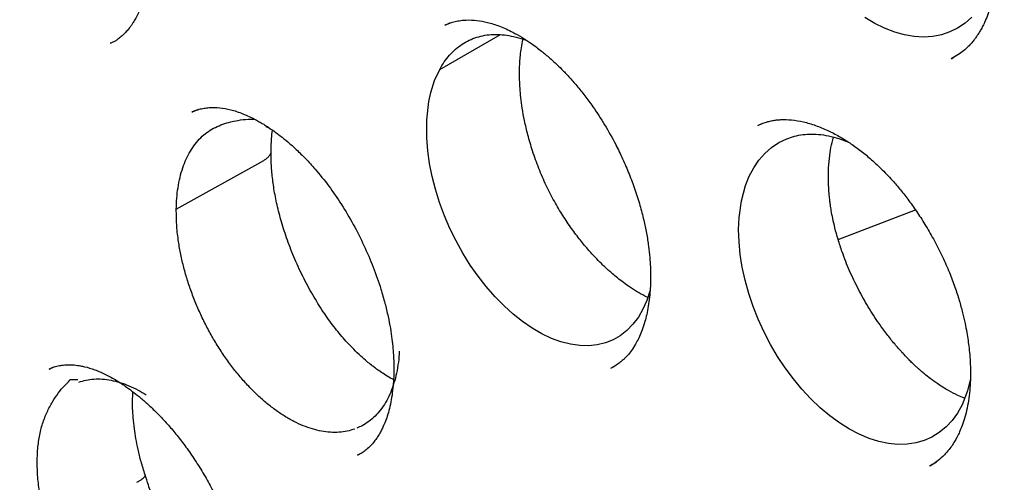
# Model space of a CAD drawing. Header units: millimetres. Extents: x 8 to 722, y 12 to 896.
# Tile 20 of 56: x 649.84 to 657.49, y 379.76 to 383.36. Entities that reach past the tile are written whole.
import ezdxf

# ---------------------------------------------------------------- set-up
doc = ezdxf.new("R2010")
doc.units = ezdxf.units.MM

msp = doc.modelspace()

# ---------------------------------------------------------------- linework, layer by layer
at = {"color": 7, "linetype": 'Continuous', "lineweight": 30}
for p, q in [((653.1412, 383.3128), (653.1438, 383.3142)), ((653.1894, 383.3326), (653.1427, 383.3143)), ((653.1018, 382.9694), (653.5733, 383.2398)), ((650.5461, 383.1745), (650.5424, 383.1727)), ((657.0771, 383.0528), (657.0947, 383.0629)), ((651.1767, 382.6383), (651.1791, 382.6395)), ((651.2206, 382.6561), (651.1783, 382.6396)), ((651.7502, 382.5268), (651.775, 382.5174)), ((655.6014, 382.5458), (655.5717, 382.5341)), ((651.0554, 381.8834), (651.7343, 382.2632)), ((656.1965, 381.6494), (656.7975, 381.8784)), ((650.0686, 380.6423), (650.0711, 380.6436)), ((650.1079, 380.6596), (650.0696, 380.644)), ((654.4315, 380.6491), (654.4574, 380.6644)), ((652.467, 379.977), (652.461, 379.9738)), ((656.9079, 379.8916), (656.9598, 379.9231)), ((656.9102, 379.8925), (656.907, 379.8911))]:
    msp.add_line(p, q, dxfattribs=at)
at = {"color": 7, "linetype": 'Continuous', "lineweight": 30, "flags": 128}
for points in [[(657.2358, 383.3748), (657.1832, 383.3286), (657.1252, 383.2897), (657.0648, 383.2602), (657, 383.2386), (656.9319, 383.2255), (656.8596, 383.2209), (656.7873, 383.225), (656.7127, 383.2376), (656.6363, 383.2589), (656.5579, 383.2891), (656.4818, 383.3264), (656.4053, 383.3719)], [(654.7352, 381.2483), (654.7112, 381.1759), (654.6808, 381.108), (654.6447, 381.0461), (654.603, 380.9908), (654.5553, 380.9421), (654.5043, 380.9025), (654.4487, 380.8706), (654.3887, 380.8466), (654.324, 380.8309), (654.2582, 380.8242), (654.1894, 380.8258), (654.1179, 380.836), (654.0435, 380.8551), (653.9703, 380.8818), (653.896, 380.9168), (653.821, 380.96), (653.7453, 381.0117), (653.6729, 381.069), (653.6015, 381.1334), (653.5316, 381.2047), (653.4631, 381.2832), (653.3997, 381.3645), (653.3393, 381.4511), (653.2822, 381.5424), (653.2287, 381.6389), (653.1814, 381.7351), (653.1387, 381.8341), (653.101, 381.9352), (653.0685, 382.0387), (653.0427, 382.1389), (653.0226, 382.239), (653.0085, 382.3387), (653.0005, 382.4376), (653.0008, 382.5791), (653.0173, 382.7212), (653.0325, 382.7906), (653.0624, 382.8842), (653.1018, 382.9694), (653.1018, 382.9694)], [(657.2236, 380.5596), (657.2029, 380.4747), (657.1598, 380.3667), (657.1229, 380.3009), (657.0816, 380.244), (657.0348, 380.1939), (656.9826, 380.1507), (656.9249, 380.1151), (656.8648, 380.0887), (656.8007, 380.0702), (656.7326, 380.0601), (656.6605, 380.0586), (656.5885, 380.0655), (656.5138, 380.081), (656.4379, 380.1049), (656.3597, 380.1377), (656.2838, 380.1773), (656.2074, 380.2251), (656.1319, 380.2802), (656.0563, 380.3435), (655.9851, 380.4113), (655.9155, 380.486), (655.8489, 380.5661), (655.7846, 380.6529), (655.7261, 380.7412), (655.6712, 380.8343), (655.621, 380.9304), (655.575, 381.0309), (655.5359, 381.1298), (655.5019, 381.2309), (655.4738, 381.3322), (655.4514, 381.435), (655.436, 381.5333), (655.4267, 381.6304), (655.4238, 381.726), (655.4276, 381.8195), (655.4452, 381.9489), (655.4768, 382.0674), (655.5063, 382.1412), (655.5407, 382.2064), (655.5808, 382.2655), (655.6268, 382.3181), (655.6786, 382.3637), (655.7356, 382.4013), (655.7976, 382.4307), (655.7976, 382.4307)]]:
    msp.add_lwpolyline(points, dxfattribs=at)
at = {"color": 7, "linetype": 'Continuous', "lineweight": 30}
for points, knots in [([(650.5518, 391.3316), (650.5394, 391.3303), (650.5084, 391.3271), (650.4584, 391.3214), (650.3992, 391.3142), (650.3335, 391.3056), (650.2621, 391.2957), (650.1828, 391.284), (650.0981, 391.2705), (649.9835, 391.2508), (649.8445, 391.2242), (649.7054, 391.194), (649.5929, 391.1674), (649.5048, 391.1452), (649.4196, 391.1226), (649.3372, 391.0995), (649.2585, 391.0764), (649.186, 391.0541), (649.1225, 391.0338), (649.0698, 391.0164), (649.0277, 391.0022), (648.9949, 390.9908), (648.9655, 390.9805), (648.9314, 390.9684), (648.8871, 390.9523), (648.8315, 390.9316), (648.7666, 390.9066), (648.6918, 390.8768), (648.6075, 390.8419), (648.5158, 390.8022), (648.4202, 390.759), (648.3233, 390.7131), (648.1933, 390.6487), (648.0302, 390.5624), (647.8752, 390.4729), (647.7582, 390.4012), (647.6799, 390.3515), (647.6055, 390.3027), (647.539, 390.2578), (647.4865, 390.2213), (647.4465, 390.193), (647.4177, 390.1723), (647.3946, 390.1555), (647.3737, 390.1403), (647.3455, 390.1194), (647.3049, 390.089), (647.2497, 390.0469), (647.1838, 389.9953), (647.1076, 389.9338), (647.0242, 389.8641), (646.9382, 389.7898), (646.8317, 389.6943), (646.709, 389.5788), (646.5731, 389.443), (646.4561, 389.3194), (646.3569, 389.2096), (646.2746, 389.115), (646.2002, 389.0263), (646.1335, 388.9444), (646.0736, 388.8686), (646.0191, 388.7977), (645.9656, 388.7265), (645.9101, 388.6508), (645.85, 388.5663), (645.7855, 388.4728), (645.7167, 388.3697), (645.6439, 388.2565), (645.5625, 388.1249), (645.473, 387.9729), (645.376, 387.7988), (645.2765, 387.6092), (645.1951, 387.4436), (645.1314, 387.3072), (645.0853, 387.2048), (645.0391, 387.099), (644.993, 386.9895), (644.9483, 386.8791), (644.9064, 386.7722), (644.869, 386.673), (644.8358, 386.5823), (644.8068, 386.5007), (644.7819, 386.4286), (644.7605, 386.3653), (644.741, 386.3063), (644.7217, 386.2468), (644.6937, 386.1587), (644.6569, 386.0387), (644.6123, 385.8851), (644.5678, 385.7225), (644.5241, 385.5527), (644.4774, 385.3583), (644.4284, 385.1373), (644.3783, 384.8869), (644.3309, 384.6215), (644.2869, 384.3395), (644.2468, 384.0398), (644.2116, 383.7219), (644.1837, 383.4058), (644.1628, 383.0935), (644.1483, 382.7874), (644.1397, 382.4731), (644.1372, 382.1579), (644.1406, 381.849), (644.1488, 381.5607), (644.1607, 381.2927), (644.1751, 381.0447), (644.1899, 380.8359), (644.2037, 380.6651), (644.2153, 380.5331), (644.2269, 380.4106), (644.2379, 380.3009), (644.248, 380.2055), (644.2569, 380.1248), (644.2646, 380.0569), (644.2718, 379.9953), (644.2801, 379.9256), (644.2906, 379.8405), (644.3039, 379.7359), (644.3204, 379.6124), (644.3405, 379.4687), (644.3647, 379.304), (644.3932, 379.1208), (644.4263, 378.9189), (644.4731, 378.6498), (644.5351, 378.3197), (644.6138, 377.9361), (644.6981, 377.5563), (644.7876, 377.1817), (644.8911, 376.7756), (645.0104, 376.3395), (645.147, 375.8749), (645.2935, 375.4083), (645.452, 374.9341), (645.625, 374.4465), (645.8108, 373.9518), (646.0098, 373.4502), (646.1928, 373.0124), (646.355, 372.6399), (646.4922, 372.3339), (646.6342, 372.0264), (646.7789, 371.7222), (646.9231, 371.4271), (647.0716, 371.1314), (647.2226, 370.8384), (647.3751, 370.5502), (647.5197, 370.2837), (647.6421, 370.063), (647.7434, 369.8837), (647.8263, 369.7387), (647.9106, 369.5931), (648.0005, 369.4398), (648.0988, 369.2746), (648.2127, 369.0858), (648.3439, 368.8723), (648.4938, 368.6328), (648.6568, 368.3779), (648.821, 368.1266), (648.9849, 367.8809), (649.1465, 367.6434), (649.3127, 367.4041), (649.4785, 367.1702), (649.6392, 366.9479), (649.7936, 366.7383), (649.9416, 366.5408), (650.085, 366.3526), (650.2235, 366.1739), (650.3566, 366.0046), (650.4818, 365.8477), (650.5991, 365.7028), (650.7082, 365.5696), (650.8247, 365.4291), (650.9558, 365.2731), (651.1089, 365.0939), (651.2757, 364.902), (651.4566, 364.6978), (651.6519, 364.482), (651.8619, 364.2549), (652.0869, 364.0175), (652.3833, 363.7127), (652.7494, 363.35), (653.1831, 362.9405), (653.623, 362.545), (654.0684, 362.1645), (654.5186, 361.7995), (654.8779, 361.5238), (655.1398, 361.3307), (655.2987, 361.216), (655.4456, 361.1121), (655.5799, 361.0189), (655.7016, 360.9359), (655.8106, 360.8628), (655.9034, 360.8014), (655.981, 360.7507), (656.0338, 360.7165), (656.0697, 360.6935), (656.0944, 360.6777), (656.1249, 360.6582), (656.1686, 360.6305), (656.2274, 360.5934), (656.3029, 360.5463), (656.3928, 360.491), (656.4973, 360.4276), (656.6162, 360.3567), (656.7004, 360.3078), (656.7449, 360.2819)], [0, 0, 0, 0, 0.00109, 0.002712, 0.004734, 0.006859, 0.0093, 0.012056, 0.015128, 0.018292, 0.02432, 0.030101, 0.033424, 0.03666, 0.039807, 0.042866, 0.045837, 0.048626, 0.051022, 0.053019, 0.054616, 0.055813, 0.056771, 0.057964, 0.059714, 0.061834, 0.064324, 0.067185, 0.070478, 0.074135, 0.077923, 0.081773, 0.085687, 0.093558, 0.101671, 0.104989, 0.108349, 0.11167, 0.114566, 0.116986, 0.118555, 0.119829, 0.120808, 0.121617, 0.12261, 0.124586, 0.127073, 0.13007, 0.133578, 0.137589, 0.141708, 0.145729, 0.152844, 0.159623, 0.166067, 0.170766, 0.175152, 0.179171, 0.182824, 0.186117, 0.189177, 0.192055, 0.195289, 0.198812, 0.202673, 0.206869, 0.2114, 0.216267, 0.222423, 0.22901, 0.236024, 0.243464, 0.246977, 0.250578, 0.254263, 0.258034, 0.261885, 0.265546, 0.268859, 0.271826, 0.274562, 0.276919, 0.278897, 0.280733, 0.282652, 0.284653, 0.28922, 0.294111, 0.299175, 0.304405, 0.309802, 0.316929, 0.324332, 0.332056, 0.34017, 0.348672, 0.357556, 0.366816, 0.374796, 0.383024, 0.391489, 0.399834, 0.407852, 0.415562, 0.42209, 0.428376, 0.434422, 0.437871, 0.441232, 0.444319, 0.447034, 0.449417, 0.451415, 0.453028, 0.454454, 0.455983, 0.458182, 0.460748, 0.463696, 0.467279, 0.4713, 0.47576, 0.480657, 0.485992, 0.495285, 0.504501, 0.513561, 0.522463, 0.531208, 0.542419, 0.553358, 0.564048, 0.575339, 0.586793, 0.598432, 0.610254, 0.622256, 0.629468, 0.636742, 0.644077, 0.651451, 0.658568, 0.665326, 0.672831, 0.679838, 0.686348, 0.692362, 0.696095, 0.699609, 0.703113, 0.706927, 0.711053, 0.715493, 0.721128, 0.727199, 0.733704, 0.740643, 0.746578, 0.752794, 0.759229, 0.76546, 0.771402, 0.777055, 0.782421, 0.787501, 0.792519, 0.797227, 0.801627, 0.805718, 0.809502, 0.812987, 0.817778, 0.822994, 0.828636, 0.834708, 0.841212, 0.848152, 0.855528, 0.863335, 0.877061, 0.890837, 0.904653, 0.918507, 0.932394, 0.946316, 0.951516, 0.956367, 0.960832, 0.96491, 0.968601, 0.971905, 0.974823, 0.977029, 0.978947, 0.979622, 0.980281, 0.981184, 0.982395, 0.984237, 0.986516, 0.989232, 0.992384, 0.995973, 1, 1, 1, 1]), ([(650.8088, 389.9375), (650.8177, 389.9385), (650.8381, 389.9408), (650.8844, 389.9459), (650.9455, 389.9513), (651.0245, 389.9564), (651.1157, 389.9609), (651.2172, 389.9646), (651.3391, 389.9671), (651.4834, 389.9674), (651.6523, 389.9639), (651.8363, 389.9558), (652.0355, 389.9419), (652.2335, 389.9229), (652.4284, 389.8994), (652.6181, 389.8721), (652.8178, 389.8387), (653.0267, 389.7988), (653.2379, 389.7532), (653.4434, 389.7038), (653.636, 389.6533), (653.8143, 389.6029), (653.978, 389.5535), (654.1264, 389.5063), (654.2592, 389.462), (654.3767, 389.4213), (654.4796, 389.3844), (654.5671, 389.3522), (654.6394, 389.3249), (654.6972, 389.3028), (654.7451, 389.2842), (654.788, 389.2673), (654.8359, 389.2483), (654.8938, 389.225), (654.9658, 389.1955), (655.0531, 389.1591), (655.1566, 389.1149), (655.277, 389.0621), (655.4123, 389.001), (655.5628, 388.9309), (655.7284, 388.8511), (655.9091, 388.7609), (656.1049, 388.6594), (656.315, 388.5463), (656.5341, 388.4237), (656.779, 388.2811), (657.0443, 388.12), (657.3286, 387.9392), (657.6493, 387.7263), (658.0045, 387.4783), (658.3922, 387.1923), (658.7699, 386.8989), (659.1373, 386.599), (659.4943, 386.294), (659.8343, 385.9905), (660.1576, 385.6899), (660.4647, 385.3935), (660.7658, 385.0921), (661.0667, 384.7801), (661.3631, 384.4615), (661.6563, 384.135), (661.9458, 383.8016), (662.2397, 383.4509), (662.5376, 383.0825), (662.8387, 382.6963), (663.1422, 382.2919), (663.4387, 381.8812), (663.7275, 381.4656), (664.008, 381.0461), (664.2878, 380.611), (664.5662, 380.1602), (664.8421, 379.694), (665.1011, 379.2368), (665.3432, 378.7907), (665.5689, 378.3575), (665.7905, 377.9136), (666.0072, 377.4596), (666.2167, 376.9994), (666.4159, 376.5397), (666.6025, 376.0869), (666.7839, 375.6232), (666.9588, 375.1502), (667.1258, 374.6692), (667.2778, 374.2023), (667.4155, 373.7498), (667.5397, 373.3121), (667.6512, 372.8895), (667.7544, 372.4667), (667.8487, 372.0452), (667.9338, 371.6267), (668.0068, 371.2275), (668.0688, 370.8478), (668.1208, 370.4875), (668.1638, 370.1463), (668.1977, 369.8325), (668.224, 369.5446), (668.2441, 369.2814), (668.2594, 369.0337), (668.2704, 368.8002), (668.278, 368.5772), (668.2837, 368.2962), (668.284, 367.958), (668.274, 367.5669), (668.2543, 367.1884), (668.2321, 366.907), (668.2136, 366.7167), (668.2027, 366.6128), (668.1911, 366.5101), (668.1791, 366.412), (668.1676, 366.323), (668.1579, 366.2513), (668.1501, 366.1962), (668.1441, 366.1553), (668.1384, 366.1169), (668.1318, 366.073), (668.1229, 366.0161), (668.1114, 365.9449), (668.0971, 365.8602), (668.0798, 365.7622), (668.0591, 365.651), (668.0351, 365.5294), (667.9992, 365.3582), (667.9493, 365.1403), (667.8844, 364.887), (667.8139, 364.6389), (667.7382, 364.3968), (667.6542, 364.1522), (667.5728, 363.9358), (667.4963, 363.7473), (667.427, 363.5864), (667.3536, 363.4256), (667.2773, 363.2678), (667.2007, 363.1184), (667.1268, 362.9819), (667.0573, 362.8597), (666.9927, 362.7511), (666.9335, 362.6556), (666.8803, 362.5727), (666.8333, 362.5018), (666.7931, 362.4427), (666.7597, 362.3946), (666.7404, 362.3673), (666.7318, 362.3551)], [0, 0, 0, 0, 0.001573, 0.0036, 0.006096, 0.009065, 0.012545, 0.016324, 0.020403, 0.026074, 0.032238, 0.038895, 0.046045, 0.053687, 0.060039, 0.066694, 0.073654, 0.080919, 0.08839, 0.095455, 0.102007, 0.108047, 0.113574, 0.118588, 0.123014, 0.126945, 0.130381, 0.133323, 0.135698, 0.13761, 0.139087, 0.140479, 0.141886, 0.143856, 0.146239, 0.149049, 0.152534, 0.156509, 0.160975, 0.165932, 0.171379, 0.177317, 0.183747, 0.190667, 0.19799, 0.205293, 0.214745, 0.224069, 0.233266, 0.246341, 0.25915, 0.271691, 0.283966, 0.295973, 0.307713, 0.318537, 0.329123, 0.339476, 0.349977, 0.360866, 0.371103, 0.38166, 0.392538, 0.403737, 0.415257, 0.427097, 0.439259, 0.450688, 0.462388, 0.474356, 0.486594, 0.499101, 0.511877, 0.522979, 0.534276, 0.545768, 0.557456, 0.569333, 0.581104, 0.592608, 0.603845, 0.61636, 0.628526, 0.640343, 0.651812, 0.662931, 0.673702, 0.684123, 0.695382, 0.706202, 0.716585, 0.726531, 0.736039, 0.74511, 0.753743, 0.761273, 0.768436, 0.775231, 0.781658, 0.787793, 0.793861, 0.80531, 0.816578, 0.827667, 0.838575, 0.841741, 0.844891, 0.848026, 0.851131, 0.853912, 0.856256, 0.85779, 0.859054, 0.860077, 0.861386, 0.863175, 0.865445, 0.86811, 0.871229, 0.874801, 0.878815, 0.883019, 0.891541, 0.900414, 0.908633, 0.917132, 0.925909, 0.934966, 0.940997, 0.947146, 0.953412, 0.959793, 0.965937, 0.97161, 0.97681, 0.981537, 0.985793, 0.989577, 0.992889, 0.99573, 0.9981, 1, 1, 1, 1]), ([(651.0769, 389.7346), (651.0654, 389.7334), (651.0377, 389.7308), (650.994, 389.7258), (650.941, 389.7195), (650.8798, 389.7117), (650.8107, 389.7024), (650.7329, 389.6912), (650.6465, 389.6778), (650.5517, 389.6619), (650.4494, 389.6433), (650.2791, 389.6095), (650.0457, 389.5547), (649.7379, 389.4655), (649.4203, 389.3534), (649.0953, 389.2151), (648.8531, 389.0933), (648.6876, 389.0012), (648.5966, 388.9481), (648.5124, 388.8969), (648.4368, 388.8491), (648.3699, 388.8054), (648.3114, 388.766), (648.264, 388.7333), (648.2265, 388.7068), (648.1977, 388.6862), (648.1738, 388.6689), (648.1546, 388.6549), (648.1379, 388.6426), (648.1199, 388.6292), (648.0942, 388.61), (648.0584, 388.5827), (648.0114, 388.5463), (647.9556, 388.502), (647.8938, 388.4516), (647.8292, 388.3972), (647.764, 388.3408), (647.6595, 388.2473), (647.5162, 388.1115), (647.335, 387.9245), (647.1537, 387.72), (646.9738, 387.4975), (646.7983, 387.259), (646.628, 387.004), (646.4787, 386.7571), (646.3488, 386.5221), (646.2364, 386.3023), (646.1451, 386.1083), (646.0748, 385.949), (646.0259, 385.8329), (645.9845, 385.7308), (645.9526, 385.6493), (645.9286, 385.5864), (645.9113, 385.5401), (645.8972, 385.5018), (645.8862, 385.4716), (645.8766, 385.4449), (645.8659, 385.4148), (645.8517, 385.3745), (645.8334, 385.3217), (645.8111, 385.2556), (645.7848, 385.1758), (645.7559, 385.0847), (645.726, 384.9873), (645.6969, 384.8883), (645.669, 384.7896), (645.6423, 384.6914), (645.6044, 384.5462), (645.5578, 384.3542), (645.5056, 384.1146), (645.4583, 383.8718), (645.4148, 383.6187), (645.3783, 383.3734), (645.3481, 383.1379), (645.3235, 382.9151), (645.305, 382.7153), (645.2915, 382.543), (645.2823, 382.4061), (645.2749, 382.2784), (645.2693, 382.1627), (645.265, 382.0596), (645.2619, 381.9695), (645.2597, 381.8933), (645.2583, 381.8311), (645.2573, 381.7828), (645.2566, 381.746), (645.256, 381.7049), (645.2553, 381.6503), (645.2548, 381.575), (645.2546, 381.485), (645.255, 381.3803), (645.2564, 381.2606), (645.259, 381.1265), (645.2643, 380.9398), (645.2743, 380.6991), (645.2918, 380.4023), (645.316, 380.0871), (645.3479, 379.7533), (645.3884, 379.4006), (645.4383, 379.0289), (645.4964, 378.6531), (645.5624, 378.2746), (645.6357, 377.8949), (645.7197, 377.5), (645.8151, 377.0899), (645.9219, 376.6675), (646.0407, 376.2331), (646.172, 375.7871), (646.3172, 375.3275), (646.4686, 374.8793), (646.6246, 374.4443), (646.7828, 374.0262), (646.9501, 373.6063), (647.1245, 373.1892), (647.3049, 372.7778), (647.5016, 372.3484), (647.7156, 371.9023), (647.9477, 371.441), (648.1859, 370.9888), (648.4403, 370.5265), (648.7114, 370.0555), (648.9996, 369.5775), (649.2924, 369.1128), (649.5894, 368.6617), (649.8896, 368.2243), (650.1924, 367.8009), (650.4973, 367.3914), (650.8177, 366.9777), (651.1535, 366.5617), (651.5045, 366.1454), (651.8549, 365.7475), (652.204, 365.3677), (652.5509, 365.0057), (652.8952, 364.6615), (653.2545, 364.317), (653.6304, 363.9726), (654.0259, 363.6279), (654.4247, 363.2977), (654.8275, 362.9815), (655.2339, 362.6797), (655.6215, 362.4082), (655.9894, 362.1648), (656.323, 361.9558), (656.5615, 361.8142), (656.7041, 361.7323), (656.7613, 361.6997), (656.8095, 361.6726), (656.8537, 361.6479), (656.9026, 361.6207), (656.968, 361.5849), (657.0489, 361.541), (657.1413, 361.4918), (657.241, 361.4397), (657.3641, 361.3766), (657.5123, 361.3027), (657.6875, 361.2183), (657.8728, 361.1325), (658.0858, 361.038), (658.3212, 360.939), (658.574, 360.8395), (658.8214, 360.7486), (659.0632, 360.666), (659.2993, 360.5914), (659.5294, 360.5245), (659.7274, 360.4719), (659.8907, 360.4319), (660.0169, 360.4029), (660.129, 360.3787), (660.2271, 360.3586), (660.312, 360.3422), (660.3861, 360.3285), (660.4519, 360.3169), (660.5189, 360.3056), (660.5937, 360.2936), (660.6826, 360.2802), (660.7844, 360.266), (660.8989, 360.2516), (661.0252, 360.2376), (661.1628, 360.2247), (661.3115, 360.2134), (661.4716, 360.2044), (661.6871, 360.1972), (661.9537, 360.197), (662.2666, 360.2106), (662.5791, 360.2389), (662.8352, 360.2745), (663.0363, 360.3101), (663.1834, 360.3399), (663.3301, 360.3734), (663.4762, 360.4106), (663.6209, 360.4515), (663.7504, 360.4916), (663.8612, 360.5287), (663.9508, 360.5605), (664.0294, 360.5897), (664.0972, 360.6161), (664.1544, 360.639), (664.2039, 360.6595), (664.2488, 360.6786), (664.2928, 360.6976), (664.3375, 360.7175), (664.3861, 360.7396), (664.441, 360.7653), (664.5041, 360.7957), (664.5752, 360.8311), (664.6544, 360.8721), (664.7441, 360.9205), (664.8443, 360.9771), (664.9552, 361.0431), (665.0741, 361.1179), (665.2005, 361.2022), (665.334, 361.2968), (665.463, 361.3943), (665.5849, 361.492), (665.6957, 361.5857), (665.8016, 361.6799), (665.901, 361.7726), (665.9942, 361.8635), (666.0904, 361.9614), (666.1881, 362.0654), (666.2859, 362.1748), (666.3742, 362.2782), (666.4535, 362.3749), (666.5242, 362.4644), (666.5865, 362.5463), (666.6409, 362.6197), (666.6745, 362.667), (666.6901, 362.6888)], [0, 0, 0, 0, 0.000752, 0.001803, 0.003155, 0.004705, 0.006524, 0.008613, 0.010973, 0.013603, 0.016503, 0.019608, 0.028176, 0.03674, 0.046927, 0.057106, 0.067278, 0.070447, 0.073565, 0.076428, 0.079017, 0.081329, 0.083367, 0.085128, 0.086319, 0.08734, 0.088191, 0.088872, 0.089387, 0.089985, 0.090799, 0.092149, 0.09385, 0.095902, 0.098255, 0.10067, 0.103117, 0.105595, 0.112571, 0.119786, 0.127375, 0.135195, 0.143211, 0.151423, 0.15983, 0.16612, 0.172514, 0.179009, 0.182599, 0.185773, 0.188534, 0.19088, 0.192323, 0.193547, 0.194554, 0.195342, 0.195924, 0.196651, 0.197699, 0.199067, 0.200756, 0.20281, 0.205196, 0.207699, 0.210172, 0.212616, 0.215031, 0.217417, 0.223254, 0.228908, 0.23445, 0.240246, 0.246347, 0.251091, 0.256005, 0.261089, 0.264164, 0.267173, 0.2699, 0.27234, 0.274535, 0.276431, 0.278028, 0.279328, 0.280331, 0.281052, 0.281632, 0.282895, 0.284456, 0.286315, 0.288472, 0.290927, 0.29368, 0.296683, 0.302309, 0.308247, 0.314499, 0.321063, 0.327941, 0.335132, 0.342636, 0.349585, 0.356783, 0.364229, 0.371923, 0.379866, 0.387909, 0.396191, 0.404713, 0.413475, 0.421097, 0.428892, 0.436738, 0.444507, 0.452198, 0.459811, 0.468684, 0.47745, 0.486107, 0.494657, 0.504242, 0.513688, 0.522995, 0.532163, 0.541192, 0.550082, 0.558833, 0.567445, 0.577117, 0.586609, 0.595919, 0.605047, 0.613995, 0.622761, 0.631346, 0.641138, 0.650862, 0.660608, 0.670378, 0.680172, 0.689989, 0.698254, 0.706536, 0.713839, 0.715275, 0.716711, 0.717918, 0.718712, 0.719863, 0.721419, 0.723382, 0.725646, 0.728023, 0.73051, 0.734445, 0.738626, 0.743054, 0.747727, 0.753912, 0.759995, 0.765964, 0.771819, 0.777561, 0.783189, 0.788679, 0.792141, 0.795262, 0.798041, 0.80048, 0.802578, 0.804392, 0.806031, 0.807524, 0.809428, 0.811664, 0.814232, 0.817132, 0.820364, 0.823862, 0.82768, 0.831819, 0.836274, 0.844499, 0.852848, 0.861323, 0.869923, 0.874053, 0.878212, 0.882399, 0.886614, 0.890857, 0.895065, 0.898071, 0.900766, 0.903148, 0.905219, 0.906978, 0.908424, 0.909816, 0.911176, 0.912554, 0.914028, 0.915786, 0.917798, 0.920093, 0.92267, 0.92553, 0.928935, 0.932669, 0.936733, 0.941127, 0.94585, 0.950902, 0.955103, 0.959326, 0.963364, 0.967216, 0.970882, 0.974363, 0.978733, 0.98277, 0.986474, 0.989845, 0.992883, 0.995588, 0.99796, 1, 1, 1, 1]), ([(649.3549, 385.8829), (649.3661, 385.8873), (649.3865, 385.8953), (649.4158, 385.9029), (649.4406, 385.9076), (649.4611, 385.9101), (649.4812, 385.9114), (649.499, 385.9118), (649.5183, 385.9114), (649.539, 385.9101), (649.561, 385.9078), (649.5846, 385.9042), (649.6168, 385.8977), (649.6599, 385.8864), (649.7166, 385.8665), (649.7751, 385.8405), (649.8342, 385.8092), (649.8911, 385.7746), (649.946, 385.7369), (649.9951, 385.6996), (650.0358, 385.6663), (650.0731, 385.6338), (650.1102, 385.5995), (650.1515, 385.5589), (650.197, 385.5112), (650.2463, 385.4557), (650.3022, 385.3877), (650.3641, 385.3054), (650.4298, 385.2088), (650.5044, 385.087), (650.5828, 384.9408), (650.6598, 384.7711), (650.7245, 384.5988), (650.7763, 384.4267), (650.8142, 384.2571), (650.8352, 384.1129), (650.8447, 383.9971), (650.8477, 383.9113), (650.847, 383.8389), (650.8441, 383.7794), (650.8401, 383.7317), (650.8354, 383.6902), (650.8292, 383.6466), (650.8197, 383.5942), (650.8068, 383.5389), (650.7914, 383.4869), (650.7747, 383.4406), (650.7557, 383.3974), (650.7379, 383.3631), (650.7222, 383.3366), (650.7086, 383.3159), (650.6929, 383.2939), (650.6724, 383.2687), (650.6483, 383.243), (650.6216, 383.2187), (650.5967, 383.1998), (650.5732, 383.1848), (650.5524, 383.1748), (650.5461, 383.1725), (650.5434, 383.1714)], [0, 0, 0, 0, 0.020687, 0.037562, 0.050602, 0.060664, 0.067629, 0.074959, 0.082744, 0.090988, 0.099691, 0.108855, 0.118483, 0.136916, 0.157635, 0.180741, 0.199665, 0.21998, 0.240028, 0.256374, 0.270341, 0.281313, 0.293687, 0.307616, 0.323113, 0.340195, 0.358854, 0.382528, 0.408208, 0.43443, 0.473446, 0.5121, 0.550388, 0.588318, 0.625917, 0.66319, 0.686549, 0.707184, 0.725098, 0.740292, 0.752773, 0.762685, 0.774144, 0.789071, 0.807393, 0.822727, 0.839165, 0.856704, 0.87413, 0.885107, 0.893898, 0.904405, 0.917266, 0.932479, 0.946876, 0.960638, 0.972779, 0.988044, 1, 1, 1, 1]), ([(655.8113, 385.7299), (655.8322, 385.7385), (655.871, 385.7543), (655.9303, 385.7673), (655.9836, 385.7733), (656.0458, 385.7743), (656.1219, 385.7668), (656.209, 385.7469), (656.2998, 385.7155), (656.391, 385.6736), (656.4778, 385.6243), (656.556, 385.572), (656.6276, 385.5176), (656.6975, 385.4584), (656.77, 385.3899), (656.8471, 385.3083), (656.9291, 385.2102), (657.0045, 385.1075), (657.072, 385.0043), (657.1307, 384.905), (657.1882, 384.7963), (657.243, 384.679), (657.2918, 384.5585), (657.3319, 384.442), (657.3625, 384.3359), (657.3849, 384.2419), (657.4007, 384.1603), (657.4114, 384.0911), (657.4185, 384.0339), (657.4235, 383.9821), (657.4273, 383.9275), (657.4297, 383.8627), (657.4294, 383.7867), (657.4249, 383.7038), (657.4155, 383.6202), (657.4016, 383.5415), (657.3839, 383.4694), (657.3631, 383.4039), (657.3418, 383.3507), (657.3217, 383.3085), (657.3042, 383.2763), (657.2875, 383.2486), (657.2711, 383.2241), (657.2537, 383.2005), (657.2324, 383.1743), (657.2046, 383.1443), (657.1694, 383.1121), (657.126, 383.0793), (657.0922, 383.0611), (657.0742, 383.0514)], [0, 0, 0, 0, 0.029908, 0.05566, 0.077228, 0.094569, 0.124189, 0.154315, 0.184174, 0.213469, 0.241077, 0.265472, 0.286825, 0.308501, 0.331703, 0.356694, 0.384806, 0.416253, 0.439083, 0.463394, 0.489177, 0.516412, 0.544693, 0.57095, 0.594533, 0.615457, 0.63373, 0.64936, 0.662352, 0.672967, 0.685336, 0.700884, 0.719598, 0.741418, 0.763963, 0.785857, 0.807107, 0.827726, 0.847597, 0.861153, 0.873285, 0.884002, 0.893911, 0.903462, 0.916296, 0.932388, 0.951711, 0.974248, 1, 1, 1, 1]), ([(653.1402, 383.3136), (653.1535, 383.3194), (653.1788, 383.3304), (653.2202, 383.3423), (653.262, 383.35), (653.32, 383.3546), (653.3889, 383.3518), (653.4736, 383.3364), (653.5671, 383.3067), (653.6569, 383.2661), (653.736, 383.2216), (653.7974, 383.1822), (653.8487, 383.1456), (653.8897, 383.1141), (653.9249, 383.0855), (653.9605, 383.0551), (654.0023, 383.0174), (654.0518, 382.9695), (654.1081, 382.9109), (654.1686, 382.8421), (654.2309, 382.7645), (654.3038, 382.6648), (654.3854, 382.5392), (654.4616, 382.4024), (654.5241, 382.274), (654.5741, 382.1575), (654.6192, 382.0369), (654.6571, 381.9171), (654.6867, 381.8036), (654.7089, 381.6974), (654.7241, 381.6004), (654.7335, 381.5138), (654.7377, 381.4493), (654.7394, 381.4022), (654.7399, 381.3644), (654.7395, 381.3211), (654.7372, 381.2654), (654.7319, 381.2003), (654.7226, 381.1321), (654.7103, 381.0688), (654.6948, 381.0074), (654.676, 380.9495), (654.6542, 380.8962), (654.6291, 380.8457), (654.6006, 380.7991), (654.575, 380.7657), (654.556, 380.744), (654.5425, 380.7298), (654.5244, 380.7124), (654.5003, 380.6923), (654.4699, 380.6704), (654.4462, 380.6576), (654.4333, 380.6506)], [0, 0, 0, 0, 0.023784, 0.04498, 0.063598, 0.079978, 0.111126, 0.141563, 0.173678, 0.20769, 0.230609, 0.250493, 0.267022, 0.280163, 0.290061, 0.300837, 0.31426, 0.330331, 0.349053, 0.370011, 0.391843, 0.414437, 0.449759, 0.486831, 0.512531, 0.539015, 0.566283, 0.593786, 0.619252, 0.642446, 0.665634, 0.685828, 0.703064, 0.711848, 0.720242, 0.731153, 0.744932, 0.764034, 0.784262, 0.803147, 0.82071, 0.842098, 0.861203, 0.87833, 0.901114, 0.920455, 0.926198, 0.934078, 0.945412, 0.960188, 0.978388, 1, 1, 1, 1]), ([(653.1018, 382.9694), (653.1133, 382.9894), (653.1363, 383.0296), (653.1777, 383.0818), (653.224, 383.128), (653.2751, 383.1666), (653.3301, 383.1975), (653.3888, 383.2206), (653.4517, 383.2359), (653.5179, 383.2427), (653.5867, 383.2409), (653.6579, 383.2299), (653.721, 383.2145), (653.7606, 383.2007), (653.7753, 383.1956)], [0, 0, 0, 0, 0.08386, 0.168312, 0.254574, 0.341437, 0.426218, 0.511557, 0.598673, 0.686415, 0.772593, 0.859414, 0.94786, 1, 1, 1, 1]), ([(654.7186, 381.1984), (654.7107, 381.2021), (654.6815, 381.2159), (654.6314, 381.2449), (654.5716, 381.2836), (654.5187, 381.322), (654.4744, 381.357), (654.4394, 381.3865), (654.4128, 381.41), (654.3905, 381.4305), (654.3605, 381.4589), (654.3166, 381.5027), (654.2577, 381.5665), (654.1924, 381.6444), (654.1245, 381.7344), (654.0565, 381.8353), (653.9901, 381.9472), (653.9271, 382.0699), (653.8702, 382.2009), (653.8228, 382.3326), (653.7864, 382.457), (653.7605, 382.5681), (653.7429, 382.6653), (653.7319, 382.7486), (653.7252, 382.8214), (653.7218, 382.8882), (653.7211, 382.9422), (653.7221, 382.9885), (653.724, 383.0305), (653.7281, 383.0816), (653.736, 383.1405), (653.7427, 383.183), (653.7483, 383.204), (653.7485, 383.2046)], [0, 0, 0, 0, 0.014294, 0.052408, 0.087931, 0.119201, 0.14515, 0.165732, 0.180914, 0.192063, 0.205047, 0.23377, 0.270132, 0.311733, 0.355909, 0.402669, 0.452063, 0.504161, 0.558706, 0.613891, 0.664252, 0.709437, 0.749438, 0.784243, 0.814073, 0.842871, 0.872047, 0.887291, 0.907141, 0.932415, 0.963067, 0.999058, 1, 1, 1, 1]), ([(651.1759, 382.639), (651.188, 382.6442), (651.2108, 382.6541), (651.2489, 382.6649), (651.2885, 382.6718), (651.3457, 382.6756), (651.4143, 382.6711), (651.486, 382.6557), (651.5482, 382.6355), (651.5966, 382.6162), (651.6418, 382.5951), (651.6811, 382.5746), (651.7133, 382.5563), (651.742, 382.5389), (651.7741, 382.5183), (651.8146, 382.4907), (651.865, 382.4533), (651.9237, 382.4058), (651.99, 382.3467), (652.0612, 382.2765), (652.1462, 382.1835), (652.2406, 382.066), (652.3402, 381.9214), (652.4319, 381.7666), (652.5145, 381.6038), (652.5866, 381.4351), (652.6396, 381.284), (652.6763, 381.156), (652.7005, 381.0544), (652.7183, 380.9619), (652.7306, 380.8787), (652.7386, 380.8048), (652.7432, 380.7401), (652.7454, 380.6814), (652.7456, 380.6234), (652.7435, 380.5612), (652.7382, 380.4928), (652.7288, 380.4221), (652.7156, 380.3542), (652.6993, 380.2928), (652.6812, 380.2396), (652.6629, 380.1959), (652.6454, 380.1605), (652.6285, 380.1307), (652.6095, 380.1016), (652.5857, 380.0704), (652.5554, 380.0373), (652.5215, 380.0078), (652.4898, 379.9869), (652.4718, 379.9776), (652.4625, 379.9729)], [0, 0, 0, 0, 0.023455, 0.044472, 0.06306, 0.079684, 0.112604, 0.145132, 0.162953, 0.180183, 0.196087, 0.209379, 0.220011, 0.228326, 0.237755, 0.25125, 0.26744, 0.286332, 0.307927, 0.332046, 0.356772, 0.394018, 0.431471, 0.469157, 0.507087, 0.545255, 0.583642, 0.608199, 0.63102, 0.652088, 0.67131, 0.688702, 0.704281, 0.718063, 0.732044, 0.748501, 0.767406, 0.788724, 0.810352, 0.830409, 0.848924, 0.866003, 0.878697, 0.891591, 0.904986, 0.920562, 0.938581, 0.95826, 0.978708, 1, 1, 1, 1]), ([(651.0554, 381.8834), (651.0562, 381.9123), (651.0579, 381.9702), (651.0679, 382.0528), (651.0834, 382.1319), (651.1048, 382.2058), (651.1317, 382.2737), (651.1638, 382.3356), (651.2015, 382.3915), (651.2444, 382.4403), (651.2921, 382.4813), (651.3447, 382.5141), (651.4015, 382.5397), (651.4652, 382.5604), (651.5358, 382.5753), (651.6026, 382.5836), (651.6452, 382.5843), (651.6612, 382.5846)], [0, 0, 0, 0, 0.0639415, 0.1283347, 0.1941075, 0.2603393, 0.3249833, 0.3900526, 0.4564767, 0.5233785, 0.5890878, 0.655287, 0.7227255, 0.7904631, 0.8707592, 0.9513433, 1, 1, 1, 1]), ([(655.5731, 382.5348), (655.5861, 382.5407), (655.6104, 382.5518), (655.648, 382.564), (655.6833, 382.5724), (655.717, 382.5775), (655.7678, 382.5815), (655.8362, 382.5796), (655.9256, 382.5647), (656.0195, 382.5371), (656.1132, 382.4986), (656.2022, 382.4524), (656.2857, 382.4008), (656.3662, 382.3434), (656.4472, 382.2777), (656.532, 382.1996), (656.6105, 382.1174), (656.6829, 382.0329), (656.7482, 381.9494), (656.8146, 381.8558), (656.8811, 381.7519), (656.9464, 381.6378), (657.0073, 381.5172), (657.0603, 381.3966), (657.1035, 381.2826), (657.1374, 381.1781), (657.1632, 381.0842), (657.1823, 381.0014), (657.1961, 380.9296), (657.2064, 380.8654), (657.2144, 380.8022), (657.2208, 380.734), (657.2248, 380.6583), (657.2253, 380.5776), (657.2213, 380.4956), (657.2128, 380.4158), (657.1996, 380.3397), (657.1824, 380.2694), (657.1626, 380.2083), (657.1423, 380.1584), (657.1239, 380.1202), (657.1055, 380.0869), (657.0844, 380.0529), (657.0569, 380.0151), (657.0192, 379.9717), (656.9758, 379.9324), (656.9344, 379.9049), (656.9156, 379.8951), (656.9071, 379.8906)], [0, 0, 0, 0, 0.021383, 0.04012, 0.056206, 0.069639, 0.081278, 0.11151, 0.143639, 0.175362, 0.205721, 0.233896, 0.259169, 0.283516, 0.308655, 0.334819, 0.363965, 0.385312, 0.408199, 0.432631, 0.458615, 0.486154, 0.515176, 0.543152, 0.56886, 0.592295, 0.613342, 0.632007, 0.648313, 0.66228, 0.676313, 0.692551, 0.710977, 0.731568, 0.75315, 0.774891, 0.796797, 0.818878, 0.839603, 0.857152, 0.871542, 0.882764, 0.896743, 0.913468, 0.932926, 0.959004, 0.981296, 1, 1, 1, 1]), ([(651.7923, 382.3377), (651.7927, 382.3696), (651.7935, 382.4256), (651.7999, 382.4765), (651.8026, 382.4985)], [0, 0, 0, 0, 0.568365, 1, 1, 1, 1]), ([(655.7976, 382.4307), (655.8176, 382.438), (655.8577, 382.4526), (655.9228, 382.4645), (655.9912, 382.4688), (656.0645, 382.4646), (656.1421, 382.451), (656.2136, 382.4315), (656.2588, 382.4126), (656.2765, 382.4052)], [0, 0, 0, 0, 0.142232, 0.285469, 0.431776, 0.579102, 0.73739, 0.896944, 1, 1, 1, 1]), ([(657.1799, 380.417), (657.162, 380.424), (657.1206, 380.4404), (657.0505, 380.4764), (656.9786, 380.5209), (656.9162, 380.566), (656.8727, 380.6007), (656.8432, 380.6258), (656.822, 380.6444), (656.8022, 380.6624), (656.7795, 380.6837), (656.7534, 380.7092), (656.7239, 380.7393), (656.684, 380.7819), (656.6332, 380.84), (656.5737, 380.9145), (656.5041, 381.01), (656.429, 381.1259), (656.3521, 381.2632), (656.2841, 381.4061), (656.2326, 381.5362), (656.1962, 381.6475), (656.1723, 381.7346), (656.1554, 381.8088), (656.1442, 381.8688), (656.137, 381.9149), (656.1317, 381.955), (656.1269, 381.9996), (656.1224, 382.0591), (656.12, 382.1397), (656.123, 382.2311), (656.1333, 382.3219), (656.146, 382.3925), (656.1566, 382.4305), (656.1605, 382.4444)], [0, 0, 0, 0, 0.0305624, 0.0707654, 0.1167269, 0.1494821, 0.174259, 0.1891271, 0.1988905, 0.2094772, 0.2221047, 0.2367771, 0.2534988, 0.2722748, 0.3055743, 0.3430312, 0.3810674, 0.4383938, 0.4960009, 0.5538312, 0.6118697, 0.6505083, 0.6852295, 0.714599, 0.7385623, 0.757057, 0.7704289, 0.7876436, 0.8128267, 0.8459132, 0.8926189, 0.9364697, 0.976683, 1, 1, 1, 1]), ([(651.7344, 382.2633), (651.7422, 382.268), (651.7584, 382.2778), (651.7765, 382.2955), (651.788, 382.3152), (651.7931, 382.3293), (651.7922, 382.3365), (651.7921, 382.3366)], [0, 0, 0, 0, 0.2332418, 0.4792803, 0.7346508, 0.994948, 1, 1, 1, 1]), ([(652.7429, 380.5606), (652.735, 380.5648), (652.7105, 380.5776), (652.672, 380.6016), (652.6307, 380.6293), (652.5981, 380.653), (652.5674, 380.6766), (652.5319, 380.7054), (652.4859, 380.7458), (652.4315, 380.7978), (652.3646, 380.8687), (652.2884, 380.9599), (652.2053, 381.0739), (652.1234, 381.2029), (652.0455, 381.3449), (651.976, 381.4937), (651.9178, 381.6418), (651.8718, 381.7835), (651.8373, 381.9168), (651.8131, 382.0409), (651.7981, 382.1571), (651.7911, 382.2558), (651.7926, 382.3134), (651.7932, 382.3366)], [0, 0, 0, 0, 0.016843, 0.051835, 0.080503, 0.102811, 0.119424, 0.143764, 0.175264, 0.21388, 0.25639, 0.316362, 0.380071, 0.447635, 0.519127, 0.592279, 0.66209, 0.728319, 0.790926, 0.849913, 0.905924, 0.961962, 1, 1, 1, 1]), ([(652.4418, 380.1776), (652.4222, 380.1714), (652.3828, 380.159), (652.3194, 380.151), (652.2527, 380.1508), (652.1837, 380.1595), (652.1131, 380.1766), (652.0415, 380.2019), (651.9683, 380.2357), (651.895, 380.2774), (651.822, 380.3267), (651.7502, 380.383), (651.6788, 380.4467), (651.6093, 380.5169), (651.5423, 380.5928), (651.4782, 380.6736), (651.4167, 380.7602), (651.359, 380.8508), (651.3054, 380.9448), (651.2564, 381.0411), (651.2116, 381.1407), (651.1721, 381.2416), (651.138, 381.343), (651.1096, 381.444), (651.0866, 381.5455), (651.0685, 381.6536), (651.0563, 381.7678), (651.0557, 381.8447), (651.0554, 381.8834)], [0, 0, 0, 0, 0.037257, 0.074776, 0.112564, 0.150993, 0.188248, 0.225765, 0.263556, 0.301985, 0.339241, 0.376757, 0.414549, 0.452978, 0.490234, 0.52775, 0.565542, 0.603971, 0.641184, 0.678726, 0.716535, 0.754964, 0.792177, 0.829651, 0.867527, 0.905956, 0.952718, 1, 1, 1, 1]), ([(652.787, 380.7817), (652.7868, 380.7748), (652.7858, 380.7376), (652.7778, 380.6738), (652.7629, 380.592), (652.7415, 380.5162), (652.7146, 380.4467), (652.6818, 380.3829), (652.6435, 380.3262), (652.6003, 380.277), (652.5524, 380.2358), (652.5047, 380.2042), (652.4712, 380.1903), (652.4568, 380.1843)], [0, 0, 0, 0, 0.022928, 0.123213, 0.225188, 0.32405, 0.423604, 0.523889, 0.625864, 0.724731, 0.824291, 0.924565, 1, 1, 1, 1]), ([(650.0674, 380.6436), (650.0803, 380.6492), (650.1046, 380.6598), (650.1447, 380.6702), (650.1852, 380.676), (650.2261, 380.6773), (650.2599, 380.6755), (650.2871, 380.6724), (650.313, 380.6683), (650.3569, 380.659), (650.4217, 380.6392), (650.5046, 380.6034), (650.5874, 380.558), (650.6611, 380.5099), (650.7245, 380.4632), (650.7825, 380.4165), (650.8448, 380.3617), (650.9139, 380.295), (650.9842, 380.22), (651.0545, 380.1375), (651.1233, 380.0486), (651.1936, 379.9484), (651.2625, 379.8393), (651.3273, 379.7252), (651.3858, 379.6105), (651.4375, 379.497), (651.4827, 379.3857), (651.5274, 379.2604), (651.5685, 379.1233), (651.6001, 378.9869), (651.6198, 378.8708), (651.6308, 378.777), (651.6364, 378.6983), (651.6383, 378.6359), (651.6381, 378.5845), (651.6363, 378.535), (651.6324, 378.4792), (651.6247, 378.4148), (651.6117, 378.3429), (651.5954, 378.2808), (651.5775, 378.2285), (651.5594, 378.1855), (651.5397, 378.147), (651.5209, 378.1164), (651.5027, 378.0914), (651.4862, 378.0713), (651.4672, 378.0511), (651.4444, 378.0307), (651.4177, 378.0106), (651.3975, 377.9994), (651.3868, 377.9935)], [0, 0, 0, 0, 0.02572, 0.048675, 0.068864, 0.086231, 0.100453, 0.111479, 0.121566, 0.133777, 0.162478, 0.192148, 0.221431, 0.247483, 0.265853, 0.283714, 0.30396, 0.326636, 0.351733, 0.374497, 0.398943, 0.42507, 0.452776, 0.480277, 0.506971, 0.532854, 0.557921, 0.582172, 0.617011, 0.650037, 0.675035, 0.697903, 0.717215, 0.732977, 0.745218, 0.757479, 0.772854, 0.79132, 0.812844, 0.837378, 0.854227, 0.872224, 0.891264, 0.908762, 0.918989, 0.93032, 0.944098, 0.960311, 0.978948, 1, 1, 1, 1]), ([(650.0636, 379.3878), (650.0506, 379.4313), (650.0245, 379.5186), (649.9979, 379.6478), (649.9804, 379.7741), (649.9733, 379.8961), (649.9765, 380.0122), (649.99, 380.1212), (650.0149, 380.2208), (650.0499, 380.3103), (650.0913, 380.3883), (650.1375, 380.4549), (650.1803, 380.5135), (650.2172, 380.5394), (650.2303, 380.5625), (650.2346, 380.5625), (650.2371, 380.5625), (650.247, 380.5625), (650.2651, 380.5623), (650.2814, 380.562), (650.2901, 380.5618)], [0, 0, 0, 0, 0.0800466, 0.1603551, 0.2404264, 0.3213245, 0.4024647, 0.4833482, 0.5654076, 0.6477633, 0.7299922, 0.804297, 0.8786074, 0.9351044, 0.9460198, 0.9463896, 0.9477563, 0.9532228, 0.9750893, 1, 1, 1, 1]), ([(650.2978, 380.5413), (650.3166, 380.5473), (650.3543, 380.5593), (650.4156, 380.5671), (650.4804, 380.5669), (650.5478, 380.558), (650.6168, 380.5407), (650.6869, 380.5151), (650.7555, 380.4834), (650.8006, 380.4563), (650.8217, 380.4437)], [0, 0, 0, 0, 0.1249849, 0.2508376, 0.3794273, 0.5089627, 0.6345139, 0.7609449, 0.8883901, 1, 1, 1, 1]), ([(650.8133, 379.8208), (650.8023, 379.8557), (650.7814, 379.9224), (650.7581, 380.0171), (650.741, 380.1019), (650.7282, 380.1843), (650.72, 380.2622), (650.716, 380.3337), (650.7154, 380.3908), (650.7165, 380.4339), (650.7179, 380.4575), (650.7185, 380.467)], [0, 0, 0, 0, 0.151818, 0.290301, 0.416244, 0.530203, 0.665135, 0.779745, 0.874433, 0.949459, 1, 1, 1, 1]), ([(650.7487, 379.7641), (650.7568, 379.7686), (650.7732, 379.7778), (650.7924, 379.7912), (650.8062, 379.8039), (650.8135, 379.8145), (650.8126, 379.8197), (650.8122, 379.822)], [0, 0, 0, 0, 0.194654, 0.399988, 0.613109, 0.830343, 1, 1, 1, 1]), ([(651.638, 378.6284), (651.6304, 378.6334), (651.6106, 378.6463), (651.5788, 378.6695), (651.5432, 378.697), (651.5088, 378.7253), (651.4737, 378.7561), (651.4337, 378.7931), (651.3853, 378.841), (651.3303, 378.8999), (651.2701, 378.97), (651.2063, 379.0511), (651.1377, 379.1469), (651.066, 379.2583), (650.9933, 379.386), (650.9306, 379.5126), (650.8787, 379.6337), (650.841, 379.7326), (650.8216, 379.7963), (650.8136, 379.8224)], [0, 0, 0, 0, 0.0234041, 0.060713, 0.0966152, 0.1311053, 0.1641948, 0.2023504, 0.2510617, 0.3103595, 0.3709617, 0.4397248, 0.5166752, 0.6018442, 0.6952857, 0.797121, 0.8698271, 0.9465372, 1, 1, 1, 1])]:
    msp.add_open_spline(points, degree=3, knots=knots, dxfattribs=at)

doc.saveas('drawing.dxf')
